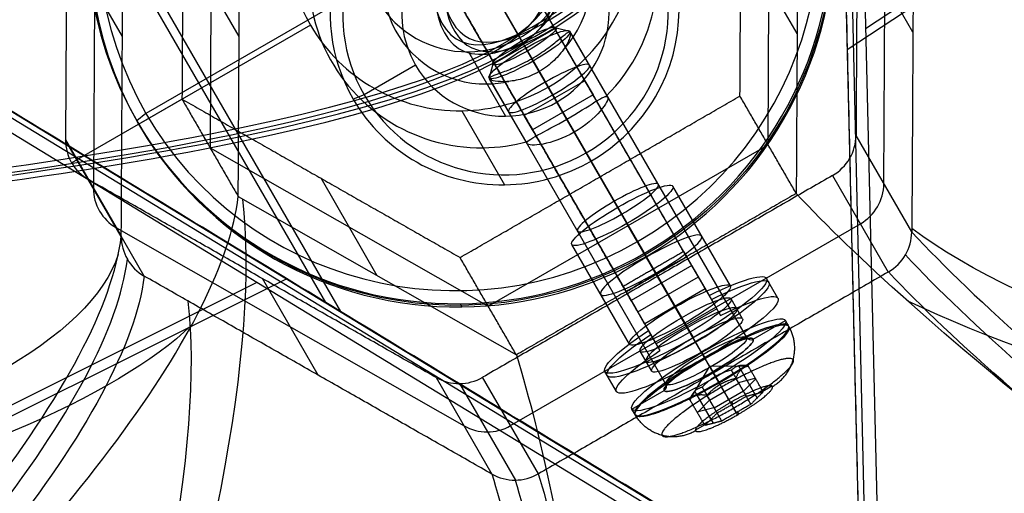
# Model space of a CAD drawing. Header units: millimetres. Extents: x -273 to 273, y -262 to 262.
# Tile 45 of 256: x 58 to 100, y -157 to -137. Entities that reach past the tile are written whole.
import ezdxf

# ---------------------------------------------------------------- set-up
doc = ezdxf.new("R2010")
doc.units = ezdxf.units.MM
doc.header["$MEASUREMENT"] = 0
doc.layers.add('Default', color=7, linetype='Continuous', true_color=0x000000)

# ---------------------------------------------------------------- blocks, each defined once
blk = doc.blocks.new('Block 01')
at = {"layer": 'Default', "color": 9, "true_color": 0xbfbfbf, "extrusion": (-9.22699e-15, 0.990433, -0.137993)}
for centre, radius, start, end in [((0, 799.967, 25.513), 80.7, 199.70549, 89.51485), ((0, 799.967, 25.513), 80.7, 89.51485, 199.70549), ((0, 799.967, 25.213), 80.4, 89.51485, 199.72307), ((0, 799.967, 25.213), 80.4, 199.72307, 89.51485), ((0, 799.967, 24.913), 80.7, 89.51485, 200.13883)]:
    blk.add_arc(centre, radius, start, end, dxfattribs=at)
at = {"layer": 'Default', "color": 9, "true_color": 0xbfbfbf, "extrusion": (-9.25637e-15, 0.990433, -0.137993)}
blk.add_arc((0, 799.967, 25.213), 81, 89.51485, 200.44648, dxfattribs=at)
at = {"layer": 'Default', "color": 9, "true_color": 0xbfbfbf, "extrusion": (0.85774, 0.495217, -0.137993)}
for centre, radius, start in [((0, 799.967, 25.513), 80.7, 199.70547), ((0, 799.967, 25.213), 80.4, 199.723), ((0, 799.967, 25.213), 81, 340.36228), ((0, 799.967, 24.913), 80.7, 340.34491)]:
    blk.add_arc(centre, radius, start, 75.42562, dxfattribs=at)

msp = doc.modelspace()

# ---------------------------------------------------------------- linework, layer by layer
at = {"layer": 'Default', "color": 9, "true_color": 0xbfbfbf}
for p, q in [((93.919, -162.143, -784.686), (91.39, -54.779, -760.524)), ((91.638, -54.77, -760.538), (94.167, -162.134, -784.7)), ((92.186, -54.775, -760.46), (94.715, -162.139, -784.622)), ((35.401, -87.104, -760.524), (70.965, -148.703, -778.76)), ((37.237, -89.54, -756.138), (71.615, -149.085, -773.766)), ((160.017, -93.433, -749.575), (94.122, -136.956, -778.955)), ((157.182, -95.692, -745.592), (93.335, -137.864, -774.059)), ((1.619, -106.737, -760.538), (93.334, -162.609, -784.7)), ((1.745, -106.535, -760.524), (93.461, -162.408, -784.686)), ((93.059, -163.095, -784.622), (1.343, -107.223, -760.46)), ((61.113, -126.636, -585.201), (61.017, -143.79, -582.809)), ((94.908, -143.601, -580.098), (95.004, -126.447, -582.49)), ((89.944, -141.932, -580.864), (90.021, -128.208, -582.778)), ((66.098, -128.341, -584.691), (66.021, -142.065, -582.778)), ((78.039, -132.167, -543.676), (86.495, -146.813, -560.519)), ((76.563, -132.611, -544.03), (85.019, -147.257, -560.873)), ((96.152, -137.096, -596.102), (93.76, -132.953, -566.486)), ((62.261, -137.284, -598.813), (59.869, -133.141, -569.197)), ((67.266, -137.292, -598.67), (64.853, -133.114, -568.798)), ((76.916, -133.222, -543.321), (85.372, -147.869, -560.165)), ((91.189, -137.159, -596.757), (88.776, -132.981, -566.885)), ((75.44, -133.667, -543.676), (83.896, -148.313, -560.519)), ((74.963, -133.84, -566.361), (63.272, -140.59, -566.361)), ((84.346, -146.092, -563.889), (77.682, -134.55, -566.042)), ((77.963, -135.036, -569.519), (79.295, -137.342, -570.586)), ((70.32, -136.797, -567.841), (62.958, -141.047, -567.841)), ((78.139, -138.482, -579.13), (80.859, -136.911, -579.13)), ((80.859, -136.911, -579.13), (81.443, -137.064, -579.061)), ((89.03, -150.205, -576.61), (81.443, -137.064, -579.061)), ((83.072, -139.884, -578.535), (81.47, -137.111, -579.052)), ((79.374, -137.48, -577.579), (79.552, -137.788, -577.087)), ((79.374, -137.48, -577.579), (79.624, -137.913, -580.68)), ((77.094, -137.946, -570.679), (78.688, -140.708, -590.423)), ((87.139, -150.929, -574.636), (79.552, -137.788, -577.087)), ((79.624, -137.913, -580.68), (79.871, -138.34, -581.036)), ((81.314, -140.84, -576.518), (79.813, -138.24, -577.002)), ((87.458, -151.481, -578.585), (79.871, -138.34, -581.036)), ((74.827, -138.521, -591.041), (72.626, -139.792, -591.041)), ((78.139, -138.482, -579.13), (77.979, -139.064, -579.061)), ((81.633, -141.393, -580.466), (80.132, -138.792, -580.951)), ((85.566, -152.205, -576.61), (77.979, -139.064, -579.061)), ((79.607, -141.884, -578.535), (78.006, -139.111, -579.052)), ((82.09, -139.184, -552.452), (79.492, -140.684, -552.452)), ((82.09, -139.184, -552.452), (82.443, -139.795, -551.743)), ((80.517, -139.459, -566.645), (84.713, -146.726, -565.29)), ((60.083, -142.707, -567.841), (64.815, -139.975, -567.841)), ((72.626, -139.792, -591.041), (72.153, -139.973, -590.547)), ((82.443, -139.795, -551.743), (79.845, -141.295, -551.743)), ((80.889, -140.104, -590.33), (82.144, -142.277, -589.925)), ((76.815, -140.475, -566.802), (78.648, -143.651, -589.508)), ((63.272, -140.59, -566.361), (62.879, -140.909, -566.854)), ((79.845, -141.295, -551.743), (79.492, -140.684, -552.452)), ((59.821, -141.719, -568.001), (62.213, -145.861, -597.617)), ((62.213, -145.872, -597.615), (59.821, -141.73, -567.999)), ((96.104, -145.673, -594.906), (93.713, -141.53, -565.29)), ((66.021, -142.065, -582.778), (77.944, -148.86, -580.864)), ((77.944, -148.86, -580.864), (89.944, -141.932, -580.864)), ((82.144, -142.277, -589.925), (82.351, -142.635, -589.351)), ((63.2, -147.571, -597.298), (60.808, -143.428, -567.682)), ((73.189, -147.551, -596.757), (70.776, -143.373, -566.885)), ((82.738, -143.307, -565.928), (85.206, -147.581, -565.131)), ((83.495, -144.618, -575.306), (82.738, -143.307, -565.928)), ((92.706, -143.251, -565.131), (95.098, -147.394, -594.747)), ((88.328, -147.988, -576.977), (85.86, -143.714, -577.774)), ((67.227, -144.154, -597.714), (79.15, -150.949, -595.8)), ((85.963, -148.893, -574.509), (83.495, -144.618, -575.306)), ((62.004, -145.5, -582.49), (76.908, -153.994, -580.098)), ((78.902, -153.983, -579.939), (93.902, -145.322, -579.939)), ((86.362, -149.584, -579.445), (83.894, -145.309, -580.242)), ((85.15, -147.485, -595.8), (83.894, -145.309, -580.242)), ((83.998, -150.488, -576.977), (81.53, -146.214, -577.774)), ((84.346, -146.092, -563.889), (84.633, -146.588, -564.303)), ((86.867, -147.459, -560.719), (86.328, -146.524, -560.893)), ((86.671, -147.119, -560.165), (84.073, -148.619, -560.165)), ((86.68, -147.135, -561.351), (86.597, -146.99, -560.314)), ((86.706, -147.179, -561.343), (87.66, -148.831, -573.157)), ((69.308, -147.68, -773.158), (4.302, -180.169, -746.122)), ((70.652, -151.818, -596.102), (68.26, -147.675, -566.486)), ((84.354, -149.106, -561.263), (86.953, -147.606, -561.263)), ((85.167, -147.497, -561.422), (86.237, -149.351, -574.676)), ((85.963, -148.893, -574.509), (85.206, -147.581, -565.131)), ((86.936, -147.578, -567.33), (87.43, -148.432, -567.17)), ((90.367, -148.521, -576.738), (89.874, -147.666, -576.897)), ((68.027, -147.846, -778.028), (0.928, -181.381, -750.121)), ((83.73, -148.024, -560.893), (84.269, -148.959, -560.719)), ((87.25, -148.121, -571.217), (84.652, -149.621, -571.217)), ((84.082, -148.635, -561.351), (83.999, -148.49, -560.314)), ((85.66, -148.352, -561.263), (86.731, -150.206, -574.517)), ((87.413, -148.404, -573.237), (87.907, -149.259, -573.077)), ((88.852, -149.396, -576.738), (88.358, -148.541, -576.897)), ((76.735, -148.755, -564.638), (76.815, -148.893, -565.625)), ((84.108, -148.679, -561.343), (85.062, -150.331, -573.157)), ((87.743, -148.976, -571.057), (85.145, -150.476, -571.057)), ((84.831, -149.932, -567.17), (84.338, -149.078, -567.33)), ((86.724, -150.21, -574.517), (86.23, -149.355, -574.676)), ((87.598, -151.724, -594.747), (86.362, -149.584, -579.445)), ((89.302, -150.276, -576.579), (90.688, -149.476, -576.579)), ((90.836, -149.732, -576.531), (90.688, -149.476, -576.579)), ((85.309, -150.759, -573.077), (84.815, -149.904, -573.237)), ((87.083, -150.831, -578.959), (86.589, -149.976, -579.119)), ((86.596, -149.973, -579.119), (86.735, -150.214, -580.846)), ((87.222, -151.073, -580.687), (86.728, -150.218, -580.846)), ((84.955, -151.646, -576.738), (84.461, -150.791, -576.897)), ((87.089, -150.828, -578.959), (87.229, -151.069, -580.687)), ((87.094, -150.851, -572.827), (87.221, -151.072, -574.407)), ((87.242, -151.107, -572.779), (87.094, -150.851, -572.827)), ((87.43, -151.433, -576.568), (86.591, -152.867, -576.435)), ((87.43, -151.433, -576.568), (89.091, -151.423, -576.435)), ((87.43, -151.433, -576.568), (87.886, -152.222, -577.687)), ((87.43, -151.433, -576.568), (87.686, -151.877, -575.219)), ((88.676, -151.421, -575.841), (89.373, -152.628, -575.615)), ((75.713, -151.923, -565.29), (78.104, -156.065, -594.906)), ((80.098, -156.054, -594.747), (77.706, -151.911, -565.131)), ((83.439, -152.521, -576.738), (82.945, -151.666, -576.897)), ((87.572, -151.679, -578.75), (87.7, -151.9, -580.33)), ((88.383, -153.084, -574.994), (87.686, -151.877, -575.219)), ((87.848, -152.157, -580.282), (87.7, -151.9, -580.33)), ((88.67, -152.137, -575.103), (89.394, -151.948, -576.337)), ((88.773, -151.595, -577.07), (89.47, -152.802, -576.845)), ((76.719, -152.182, -565.173), (79.109, -156.323, -594.773)), ((87.436, -152.887, -575.098), (88.686, -152.165, -575.098)), ((88.582, -153.429, -577.462), (87.886, -152.222, -577.687)), ((89.412, -151.979, -576.331), (88.887, -152.513, -577.565)), ((90.11, -152.288, -576.072), (89.641, -152.559, -576.072)), ((84.106, -153.276, -576.579), (85.492, -152.476, -576.579)), ((87.495, -153.712, -575.611), (86.799, -152.505, -575.836)), ((87.598, -153.883, -576.849), (86.901, -152.677, -577.075)), ((88.885, -152.51, -577.566), (87.635, -153.232, -577.566)), ((86.894, -153.392, -576.337), (87.619, -153.204, -577.571)), ((87.437, -152.889, -575.097), (86.912, -153.423, -576.331)), ((88.384, -152.964, -574.353), (88.436, -153.053, -574.994)), ((84.254, -153.532, -576.531), (84.106, -153.276, -576.579)), ((88.635, -153.399, -577.462), (88.687, -153.488, -578.103)), ((87.299, -153.911, -576.072), (86.83, -154.182, -576.072))]:
    msp.add_line(p, q, dxfattribs=at)
at = {"layer": 'Default', "color": 9, "true_color": 0xbfbfbf, "extrusion": (-0.079723, 0.138084, 0.987207)}
msp.add_circle((0, 61.124, -584.572), 16, dxfattribs=at)
at = {"layer": 'Default', "color": 9, "true_color": 0xbfbfbf, "extrusion": (-0.493603, 0.854946, -0.159446)}
for centre, radius in [((0, -597.072, -66.755), 2), ((0, -597.072, -72.739), 2), ((0, -597.072, -75.624), 2.5), ((0, -597.072, -79.124), 2.25), ((0, -597.072, -80.881), 3.8), ((0, -597.072, -80.624), 2.2)]:
    msp.add_circle(centre, radius, dxfattribs=at)
at = {"layer": 'Default', "color": 9, "true_color": 0xbfbfbf, "extrusion": (-0.079723, 0.138084, 0.987207)}
for centre, radius, start, end in [((0, 61.124, -584.072), 16, 180, 360), ((0, 61.124, -585.072), 16, 180, 0), ((0, 61.124, -583.572), 15.5, 180, 0), ((0, 61.124, -585.072), 7.5, 180, 360), ((0, 61.124, -584.072), 16, 60.3184, 180), ((0, 61.124, -583.572), 15.5, 0, 180), ((0, 61.124, -585.072), 16, 60.3184, 180), ((0, 61.124, -596.572), 7.5, 104.9662, 255.0338), ((0, 61.124, -608.072), 7.5, 180, 0), ((0, 61.124, -596.572), 7.5, 284.9662, 60.3184), ((0, 61.124, -608.572), 7, 180, 0), ((0, 61.124, -585.072), 7.5, 60.3184, 180), ((0, 61.124, -598.561), 4.459, 107.4262, 252.5738), ((0, 61.124, -598.561), 4.459, 287.4262, 60.3184), ((0, 61.124, -608.572), 4.458, 180, 0), ((0, 61.124, -588.572), 4.458, 60.3184, 172.0776), ((0, 61.124, -608.072), 7.5, 60.3184, 180), ((0, 61.124, -608.572), 7, 0, 180), ((0, 61.124, -608.572), 4.458, 60.3184, 180), ((0, 61.124, -588.572), 4.458, 0, 60.3184), ((0, 61.124, -585.072), 7.5, 360, 60.3184), ((0, 61.124, -608.572), 4.459, 360, 60.3184), ((0, 61.124, -598.561), 4.459, 60.3184, 72.5738), ((0, 61.124, -608.072), 7.5, 360, 60.3184), ((0, 61.124, -584.072), 16, 0, 60.3184), ((0, 61.124, -585.072), 16, 360, 60.3184), ((17.321, 61.124, -585.072), 2, 330, 30), ((0, 61.124, -596.572), 7.5, 60.3184, 75.0338), ((-8.66, 76.124, -585.072), 2, 90, 150), ((17.321, 61.124, -600.072), 2, 330, 30), ((-8.66, 76.124, -600.072), 2, 90, 150), ((-2.2, 80.424, -597.072), 0.2, 0, 90), ((8.66, 76.124, -585.072), 2, 30, 90), ((2.2, 80.424, -597.072), 0.2, 90, 180), ((8.66, 76.124, -600.09), 2, 30, 90)]:
    msp.add_arc(centre, radius, start, end, dxfattribs=at)
at = {"layer": 'Default', "color": 9, "true_color": 0xbfbfbf, "extrusion": (-0.493603, 0.854946, -0.159446)}
for centre, radius, start, end in [((0, -597.072, -64.624), 1.571, 90, 270), ((0, -597.072, -65.054), 2, 90, 270), ((0, -597.072, -64.624), 1.571, 270, 90), ((0, -597.072, -65.054), 2, 360, 90), ((0, -597.072, -65.054), 2, 270, 0), ((0, -597.072, -73.124), 2.5, 0, 180), ((0, -597.072, -73.124), 2.5, 180, 0), ((0, -597.072, -78.624), 4, 112.0243, 67.9757), ((0, -597.072, -78.825), 4, 112.0243, 67.9757), ((0, -597.072, -78.124), 2.5, 0, 180), ((0, -597.072, -78.124), 2.5, 180, 360), ((0, -597.072, -79.624), 4, 112.0243, 67.9757), ((0, -597.072, -78.624), 2.25, 90, 270), ((0, -597.072, -78.624), 2.25, 0, 90), ((0, -597.072, -79.624), 2.25, 90, 270), ((0, -597.072, -80.624), 3.8, 90, 270), ((0, -597.072, -80.924), 3.8, 0, 270), ((0, -597.072, -78.624), 2.25, 270, 0), ((0, -597.072, -79.624), 2.25, 0, 90), ((0, -597.072, -80.424), 2, 0, 180), ((0, -597.072, -80.624), 2.2, 90, 180), ((0, -597.072, -80.424), 2, 180, 270), ((0, -597.072, -80.624), 2.2, 180, 270), ((0, -597.072, -80.424), 2, 159.1791, 180), ((0, -597.072, -80.424), 2, 180, 186.9053), ((0, -597.072, -80.624), 3.8, 0, 90), ((0, -597.072, -79.624), 2.25, 270, 0), ((0, -597.072, -80.624), 2.2, 270, 90), ((0, -597.072, -80.424), 2, 270, 0), ((0, -597.072, -80.624), 3.8, 270, 0)]:
    msp.add_arc(centre, radius, start, end, dxfattribs=at)
at = {"layer": 'Default', "color": 9, "true_color": 0xbfbfbf, "extrusion": (0.860486, -0.490405, 0.138084)}
for centre, radius, start, end in [((-291.069, -572.92, 46.234), 202.521, 304.10692, 349.47607), ((-291.069, -572.92, 46.457), 197.521, 304.15145, 349.4017)]:
    msp.add_arc(centre, radius, start, end, dxfattribs=at)
at = {"layer": 'Default', "color": 9, "true_color": 0xbfbfbf, "extrusion": (0.00554, 0.990405, -0.138084)}
for centre, radius, start, end in [((-291.069, -572.92, -61.454), 197.521, 304.15145, 349.4017), ((134.437, -607.282, -61.854), 197.521, 182.46817, 226.6146), ((-291.069, -572.92, -61.697), 202.521, 304.10692, 343.62208), ((134.437, -607.282, -62.108), 202.521, 188.09547, 226.65913)]:
    msp.add_arc(centre, radius, start, end, dxfattribs=at)
at = {"layer": 'Default', "color": 9, "true_color": 0xbfbfbf, "extrusion": (0.866025, 0.5, 9.96994e-13)}
msp.add_arc((-169.333, -561.582, 1.5), 1, 134.8831, 170.8252, dxfattribs=at)
at = {"layer": 'Default', "color": 9, "true_color": 0xbfbfbf, "extrusion": (0.866025, 0.5, 0)}
for radius in [1, 2]:
    msp.add_arc((-169.333, -561.582), radius, 134.8831, 170.8252, dxfattribs=at)
at = {"layer": 'Default', "color": 9, "true_color": 0xbfbfbf, "extrusion": (0.866025, 0.5, 4.01554e-13)}
msp.add_arc((-169.333, -561.582, 1.5), 2, 134.8831, 170.8252, dxfattribs=at)
at = {"layer": 'Default', "color": 9, "true_color": 0xbfbfbf, "extrusion": (0.866025, 0.5, 6.8176e-13)}
msp.add_arc((-169.333, -561.582, -1.5), 1, 134.8831, 170.8252, dxfattribs=at)
at = {"layer": 'Default', "color": 9, "true_color": 0xbfbfbf, "extrusion": (0.866025, 0.5, 2.13607e-13)}
msp.add_arc((-169.333, -561.582, -1.5), 2, 134.8831, 170.8252, dxfattribs=at)
at = {"layer": 'Default', "color": 9, "true_color": 0xbfbfbf, "extrusion": (0.866025, 0.5, 8.74301e-16)}
msp.add_arc((-174.245, -574.439), 0.2, 170.8252, 260.8252, dxfattribs=at)
at = {"layer": 'Default', "color": 9, "true_color": 0xbfbfbf, "extrusion": (0.866025, 0.5, 2.35922e-16)}
msp.add_arc((-174.947, -578.782), 0.2, 80.8252, 170.8252, dxfattribs=at)
at = {"layer": 'Default', "color": 9, "true_color": 0xbfbfbf}
for points, degree in [([(91.459, -58.235, -756.138), (92.689, -110.454, -767.89), (93.919, -162.673, -779.642)], 2), ([(95.17, -162.398, -784.549), (138.214, -133.968, -765.358), (181.257, -105.538, -746.167)], 2), ([(181.652, -106.221, -746.039), (138.608, -134.651, -765.231), (95.565, -163.081, -784.422)], 2), ([(177.659, -107.362, -742.306), (135.789, -135.017, -760.974), (93.919, -162.673, -779.642)], 2), ([(93.919, -162.673, -779.642), (49.311, -135.498, -767.89), (4.704, -108.323, -756.138)], 2), ([(93.808, -124.376, -567.682), (93.76, -132.953, -566.486), (93.713, -141.53, -565.29)], 2), ([(59.917, -124.564, -570.392), (59.869, -133.141, -569.197), (59.821, -141.719, -568.001)], 2), ([(88.738, -139.842, -565.928), (88.776, -132.981, -566.885), (88.815, -126.119, -567.841)], 2), ([(64.892, -126.252, -569.755), (64.853, -133.114, -568.798), (64.815, -139.975, -567.841)], 2), ([(62.213, -145.861, -597.617), (62.261, -137.284, -598.813), (62.309, -128.707, -600.009)], 2), ([(96.2, -128.518, -597.298), (96.152, -137.096, -596.102), (96.104, -145.673, -594.906)], 2), ([(67.227, -144.154, -597.714), (67.266, -137.292, -598.67), (67.304, -130.43, -599.627)], 2), ([(91.227, -130.297, -597.714), (91.189, -137.159, -596.757), (91.15, -144.021, -595.8)], 2), ([(86.318, -146.507, -560.873), (82.09, -139.184, -552.452), (77.862, -131.861, -544.03)], 2), ([(86.671, -147.119, -560.165), (82.443, -139.795, -551.743), (78.215, -132.472, -543.321)], 2), ([(75.264, -133.361, -544.03), (79.492, -140.684, -552.452), (83.72, -148.007, -560.873)], 2), ([(84.073, -148.619, -560.165), (79.845, -141.295, -551.743), (75.617, -133.972, -543.321)], 2), ([(64.815, -139.975, -567.841), (66.021, -142.065, -582.778), (67.227, -144.154, -597.714)], 2), ([(64.815, -139.975, -567.841), (70.776, -143.373, -566.885), (76.738, -146.771, -565.928)], 2), ([(76.738, -146.771, -565.928), (82.738, -143.307, -565.928), (88.738, -139.842, -565.928)], 2), ([(91.15, -144.021, -595.8), (89.944, -141.932, -580.864), (88.738, -139.842, -565.928)], 2), ([(75.713, -151.923, -565.29), (68.26, -147.675, -566.486), (60.808, -143.428, -567.682)], 2), ([(92.706, -143.251, -565.131), (85.206, -147.581, -565.131), (77.706, -151.911, -565.131)], 2), ([(91.15, -144.021, -595.8), (85.15, -147.485, -595.8), (79.15, -150.949, -595.8)], 2), ([(62.213, -145.861, -597.617), (62.213, -145.863, -597.617), (62.213, -145.865, -597.616), (62.213, -145.867, -597.616)], 3), ([(96.104, -145.679, -594.905), (96.104, -145.677, -594.906), (96.104, -145.675, -594.906), (96.104, -145.673, -594.906)], 3), ([(79.15, -150.949, -595.8), (77.944, -148.86, -580.864), (76.738, -146.771, -565.928)], 2), ([(83.72, -148.007, -560.873), (85.019, -147.257, -560.873), (86.318, -146.507, -560.873)], 2), ([(86.459, -146.751, -561.422), (85.16, -147.501, -561.422), (83.861, -148.251, -561.422)], 2), ([(86.318, -146.507, -560.873), (86.495, -146.813, -560.519), (86.671, -147.119, -560.165)], 2), ([(87.413, -148.404, -573.237), (86.936, -147.578, -567.33), (86.459, -146.751, -561.422)], 2), ([(86.459, -146.751, -561.422), (86.706, -147.179, -561.343), (86.953, -147.606, -561.263)], 2), ([(63.195, -147.568, -597.299), (63.197, -147.569, -597.299), (63.198, -147.57, -597.298), (63.2, -147.571, -597.298)], 3), ([(78.104, -156.065, -594.906), (70.652, -151.818, -596.102), (63.2, -147.571, -597.298)], 2), ([(95.098, -147.394, -594.747), (87.598, -151.724, -594.747), (80.098, -156.054, -594.747)], 2), ([(86.953, -147.606, -561.263), (87.43, -148.432, -567.17), (87.907, -149.259, -573.077)], 2), ([(95.098, -147.394, -594.747), (95.1, -147.393, -594.747), (95.101, -147.392, -594.747), (95.103, -147.391, -594.747)], 3), ([(84.073, -148.619, -560.165), (83.896, -148.313, -560.519), (83.72, -148.007, -560.873)], 2), ([(83.861, -148.251, -561.422), (84.338, -149.078, -567.33), (84.815, -149.904, -573.237)], 2), ([(84.354, -149.106, -561.263), (84.108, -148.679, -561.343), (83.861, -148.251, -561.422)], 2), ([(85.309, -150.759, -573.077), (84.831, -149.932, -567.17), (84.354, -149.106, -561.263)], 2), ([(89.733, -152.535, -576.228), (89.412, -151.979, -576.331), (89.091, -151.423, -576.435)], 2), ([(88.366, -151.612, -575.201), (88.687, -152.167, -575.097), (89.008, -152.723, -574.994)], 2), ([(89.207, -153.068, -577.462), (88.887, -152.513, -577.565), (88.566, -151.957, -577.669)], 2), ([(87.116, -152.333, -575.201), (87.437, -152.889, -575.097), (87.758, -153.445, -574.994)], 2), ([(87.957, -153.79, -577.462), (87.637, -153.234, -577.565), (87.316, -152.679, -577.669)], 2), ([(87.758, -153.445, -574.994), (88.383, -153.084, -574.994), (89.008, -152.723, -574.994)], 2), ([(89.008, -152.723, -574.994), (89.37, -152.629, -575.611), (89.733, -152.535, -576.228)], 2), ([(89.733, -152.535, -576.228), (89.47, -152.802, -576.845), (89.207, -153.068, -577.462)], 2), ([(87.233, -153.978, -576.228), (86.912, -153.423, -576.331), (86.591, -152.867, -576.435)], 2), ([(89.207, -153.068, -577.462), (88.582, -153.429, -577.462), (87.957, -153.79, -577.462)], 2), ([(87.233, -153.978, -576.228), (87.495, -153.712, -575.611), (87.758, -153.445, -574.994)], 2), ([(87.957, -153.79, -577.462), (87.595, -153.884, -576.845), (87.233, -153.978, -576.228)], 2), ([(78.104, -156.065, -594.906), (78.106, -156.066, -594.906), (78.108, -156.067, -594.906), (78.11, -156.068, -594.905)], 3), ([(80.092, -156.057, -594.747), (80.094, -156.056, -594.747), (80.096, -156.055, -594.747), (80.098, -156.054, -594.747)], 3)]:
    msp.add_open_spline(points, degree=degree, dxfattribs=at)
for points, knots in [([(78.006, -139.111, -579.052), (77.983, -139.07, -578.762), (78.031, -139.029, -578.498), (78.212, -138.942, -578.022), (78.348, -138.895, -577.808), (78.69, -138.769, -577.432), (78.888, -138.694, -577.282), (79.322, -138.503, -577.068), (79.559, -138.386, -577.002), (80.066, -138.093, -577.002), (80.286, -137.947, -577.068), (80.669, -137.666, -577.282), (80.832, -137.532, -577.432), (81.113, -137.299, -577.808), (81.221, -137.205, -578.022), (81.387, -137.091, -578.498), (81.447, -137.07, -578.762), (81.47, -137.111, -579.052)], [-0.6123354, -0.6123354, -0.6123354, -0.6123354, -0.5367068, -0.5367068, -0.4596107, -0.4596107, -0.3822828, -0.3822828, -0.3061677, -0.3061677, -0.2300366, -0.2300366, -0.1527226, -0.1527226, -0.0756105, -0.0756105, 0, 0, 0, 0]), ([(81.47, -137.111, -579.052), (81.494, -137.152, -579.343), (81.476, -137.245, -579.597), (81.384, -137.488, -580.045), (81.309, -137.639, -580.239), (81.086, -137.972, -580.576), (80.945, -138.145, -580.708), (80.595, -138.482, -580.894), (80.385, -138.646, -580.951), (79.878, -138.939, -580.951), (79.631, -139.038, -580.894), (79.165, -139.173, -580.708), (78.944, -139.208, -580.576), (78.544, -139.235, -580.239), (78.376, -139.224, -580.044), (78.12, -139.182, -579.597), (78.03, -139.152, -579.343), (78.006, -139.111, -579.052)], [-1.2246708, -1.2246708, -1.2246708, -1.2246708, -1.1490421, -1.1490421, -1.0719461, -1.0719461, -0.9946182, -0.9946182, -0.9185031, -0.9185031, -0.842372, -0.842372, -0.765058, -0.765058, -0.6879458, -0.6879458, -0.6123354, -0.6123354, -0.6123354, -0.6123354]), ([(79.607, -141.884, -578.535), (79.564, -141.809, -577.995), (79.747, -141.687, -577.49), (80.392, -141.34, -576.745), (80.841, -141.113, -576.518), (81.787, -140.567, -576.518), (82.208, -140.291, -576.745), (82.83, -139.906, -577.49), (83.028, -139.809, -577.995), (83.072, -139.884, -578.535)], [0.6058712, 0.6058712, 0.6058712, 0.6058712, 0.7573229, 0.7573229, 0.9088068, 0.9088068, 1.0602907, 1.0602907, 1.2117424, 1.2117424, 1.2117424, 1.2117424]), ([(83.072, -139.884, -578.535), (83.115, -139.96, -579.075), (82.998, -140.196, -579.56), (82.492, -140.783, -580.259), (82.106, -141.119, -580.466), (81.16, -141.666, -580.466), (80.676, -141.831, -580.259), (79.914, -141.976, -579.56), (79.651, -141.96, -579.075), (79.607, -141.884, -578.535)], [0, 0, 0, 0, 0.1514517, 0.1514517, 0.3029356, 0.3029356, 0.4544195, 0.4544195, 0.6058712, 0.6058712, 0.6058712, 0.6058712]), ([(3.407, -206.253, -733.118), (12.674, -199.442, -725.281), (21.24, -192.843, -716.422), (36.538, -180.354, -696.814), (43.268, -174.464, -686.067), (54.481, -163.67, -662.902), (58.916, -158.807, -650.556), (65.119, -150.429, -624.838), (66.897, -146.905, -611.443), (67.227, -144.154, -597.714)], [-879.495751, -879.495751, -879.495751, -879.495751, -837.156731, -837.156731, -794.836471, -794.836471, -752.393429, -752.393429, -709.935271, -709.935271, -709.935271, -709.935271]), ([(176.362, -205.292, -719.285), (165.893, -198.59, -713.027), (155.954, -192.095, -705.647), (137.598, -179.793, -688.732), (129.181, -173.987, -679.196), (114.31, -163.338, -658.117), (107.915, -158.535, -646.637), (97.611, -150.249, -622.239), (93.689, -146.756, -609.301), (91.15, -144.021, -595.8)], [-879.495751, -879.495751, -879.495751, -879.495751, -837.156721, -837.156721, -794.836461, -794.836461, -752.393419, -752.393419, -709.935271, -709.935271, -709.935271, -709.935271]), ([(0.084, -206.722, -729.272), (16.348, -194.663, -715.51), (39.073, -176.205, -687.685), (57.721, -156.603, -641.019), (61.843, -148.81, -612.202), (62.213, -145.867, -597.616)], [-189.353565, -189.353565, -189.353565, -189.353565, -118.576332, -71.39151, -24.206688, -24.206688, -24.206688, -24.206688]), ([(62.213, -145.867, -597.616), (62.211, -146.21, -597.558), (62.302, -146.551, -597.497), (62.644, -147.144, -597.386), (62.896, -147.395, -597.337), (63.195, -147.568, -597.299)], [-7.355431, -7.355431, -7.355431, -7.355431, -6.289077, -6.289077, -5.222526, -5.222526, -5.222526, -5.222526]), ([(95.103, -147.391, -594.747), (95.402, -147.215, -594.737), (95.656, -146.961, -594.746), (96.005, -146.364, -594.801), (96.1, -146.021, -594.847), (96.104, -145.679, -594.905)], [-13.64441, -13.64441, -13.64441, -13.64441, -12.578056, -12.578056, -11.511505, -11.511505, -11.511505, -11.511505]), ([(96.104, -145.679, -594.905), (98.82, -148.605, -609.244), (107.551, -156.324, -637.038), (128.02, -171.533, -670.889), (152.532, -188.402, -696.827), (169.848, -199.794, -709.464), (179.036, -205.727, -714.959)], [-1314.671432, -1314.671432, -1314.671432, -1314.671432, -1267.486616, -1220.301788, -1184.913167, -1149.524555, -1149.524555, -1149.524555, -1149.524555]), ([(0.337, -207.274, -729.09), (16.62, -195.301, -715.297), (39.355, -176.978, -687.432), (57.987, -157.52, -640.779), (62.103, -149.777, -612.001), (62.473, -146.848, -597.441)], [0, 0, 0, 0, 70.213811, 117.023019, 163.815872, 163.815872, 163.815872, 163.815872]), ([(178.764, -206.283, -714.82), (169.564, -200.392, -709.31), (152.231, -189.083, -696.648), (127.713, -172.34, -670.685), (107.261, -157.244, -636.843), (98.542, -149.575, -609.087), (95.83, -146.662, -594.773)], [0, 0, 0, 0, 35.012928, 70.025856, 116.70976, 163.377353, 163.377353, 163.377353, 163.377353]), ([(63.195, -147.568, -597.299), (62.817, -150.498, -611.887), (58.663, -158.234, -640.715), (39.903, -177.642, -687.417), (17.053, -195.884, -715.282), (0.702, -207.793, -729.072)], [-1314.671432, -1314.671432, -1314.671432, -1314.671432, -1267.486605, -1220.301778, -1149.524555, -1149.524555, -1149.524555, -1149.524555]), ([(178.406, -206.805, -714.859), (169.174, -200.947, -709.357), (151.775, -189.696, -696.707), (127.15, -173.022, -670.751), (106.591, -157.966, -636.886), (97.827, -150.303, -609.087), (95.103, -147.391, -594.747)], [-189.353565, -189.353565, -189.353565, -189.353565, -153.964953, -118.576332, -71.391504, -24.206688, -24.206688, -24.206688, -24.206688]), ([(79.15, -150.949, -595.8), (80.25, -154.515, -609.301), (81.313, -159.658, -622.239), (83.337, -172.725, -646.637), (84.3, -180.664, -658.117), (86.087, -198.867, -679.196), (86.906, -209.06, -688.732), (88.381, -231.108, -705.647), (89.038, -242.963, -713.027), (89.607, -255.38, -719.285)], [709.935271, 709.935271, 709.935271, 709.935271, 752.393429, 752.393429, 794.836471, 794.836471, 837.156731, 837.156731, 879.495751, 879.495751, 879.495751, 879.495751]), ([(78.11, -156.068, -594.905), (78.408, -156.236, -594.847), (78.753, -156.324, -594.801), (79.444, -156.321, -594.746), (79.79, -156.228, -594.737), (80.092, -156.057, -594.747)], [-7.355431, -7.355431, -7.355431, -7.355431, -6.289077, -6.289077, -5.222526, -5.222526, -5.222526, -5.222526]), ([(88.647, -257.914, -714.959), (87.921, -243.349, -707.632), (86.257, -216.274, -690.047), (83.502, -186.584, -659.04), (80.737, -166.781, -626.671), (78.992, -158.93, -605.659), (78.11, -156.068, -594.905)], [-189.353565, -189.353565, -189.353565, -189.353565, -142.168751, -94.983926, -59.595307, -24.206688, -24.206688, -24.206688, -24.206688]), ([(80.092, -156.057, -594.747), (80.963, -158.919, -605.502), (82.666, -166.771, -626.517), (85.299, -186.574, -658.896), (87.835, -216.265, -689.921), (89.286, -243.341, -707.523), (89.895, -257.907, -714.859)], [-1314.671432, -1314.671432, -1314.671432, -1314.671432, -1279.282813, -1243.894194, -1196.709369, -1149.524555, -1149.524555, -1149.524555, -1149.524555]), ([(79.098, -156.322, -594.773), (79.973, -159.176, -605.507), (81.694, -167.004, -626.487), (84.391, -186.747, -658.834), (87.037, -216.369, -689.856), (88.596, -243.406, -707.474), (89.264, -257.956, -714.82)], [0.016308, 0.016308, 0.016308, 0.016308, 35.008566, 70.017133, 116.695221, 163.37331, 163.37331, 163.37331, 163.37331])]:
    msp.add_open_spline(points, degree=3, knots=knots, dxfattribs=at)
for points, weights in [([(90.128, -152.307, -576.228), (91.774, -151.357, -576.228), (90.836, -149.732, -576.531)], [1, 0.707106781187, 1]), ([(88.331, -152.994, -574.352), (88.18, -152.732, -572.476), (87.242, -151.107, -572.779)], [1, 0.707106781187, 1]), ([(89.091, -151.423, -576.435), (88.626, -151.339, -575.851), (88.366, -151.612, -575.201)], [1, 1.15470053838, 1]), ([(88.566, -151.957, -577.669), (88.726, -151.512, -577.085), (89.091, -151.423, -576.435)], [1, 1.15470053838, 1]), ([(88.366, -151.612, -575.201), (87.639, -151.794, -575.234), (87.116, -152.333, -575.201)], [1, 1.15470053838, 1]), ([(88.566, -151.957, -577.669), (88.176, -152.055, -577.687), (87.886, -152.222, -577.687)], [1, 1.07735026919, 1.07735026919]), ([(87.848, -152.157, -580.282), (84.557, -154.057, -580.282), (84.254, -153.532, -576.531)], [1, 0.707106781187, 1]), ([(86.591, -152.867, -576.435), (86.751, -152.422, -575.851), (87.116, -152.333, -575.201)], [1, 1.15470053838, 1]), ([(87.886, -152.222, -577.687), (87.596, -152.39, -577.687), (87.316, -152.679, -577.669)], [1.07735026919, 1.07735026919, 1]), ([(88.634, -153.519, -578.104), (88.786, -153.781, -579.979), (87.848, -152.157, -580.282)], [1, 0.707106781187, 1]), ([(86.591, -152.867, -576.435), (86.851, -152.595, -577.085), (87.316, -152.679, -577.669)], [1, 1.15470053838, 1]), ([(86.837, -154.207, -576.228), (85.192, -155.157, -576.228), (84.254, -153.532, -576.531)], [1, 0.707106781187, 1]), ([(86.837, -154.207, -576.228), (86.989, -154.469, -578.103), (88.634, -153.519, -578.104)], [1, 0.707106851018, 0.999999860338])]:
    msp.add_rational_spline(points, weights, degree=2, dxfattribs=at)
for points, weights, knots in [([(85.399, -154.403, -576.317), (85.141, -153.955, -573.115), (87.949, -152.333, -573.115), (90.758, -150.711, -573.115), (91.017, -151.159, -576.317), (91.276, -151.607, -579.519), (88.467, -153.229, -579.519), (85.658, -154.85, -579.519), (85.399, -154.403, -576.317)], [0.853553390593, 0.603553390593, 0.853553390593, 0.603553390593, 0.853553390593, 0.603553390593, 0.853553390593, 0.603553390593, 0.853553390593], [-3.141593, -3.141593, -3.141593, -1.570796, -1.570796, 0, 0, 1.570796, 1.570796, 3.141593, 3.141593, 3.141593]), ([(88.634, -153.519, -578.104), (89.734, -152.884, -578.104), (90.061, -152.479, -576.946), (90.388, -152.074, -575.788), (89.539, -152.399, -574.901), (88.69, -152.724, -574.015), (87.713, -153.378, -574.495), (86.736, -154.031, -574.975), (86.837, -154.207, -576.228)], [1, 0.831469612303, 1, 0.831469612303, 1, 0.831469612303, 1, 0.831469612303, 1], [-8.953539, -8.953539, -8.953539, -6.715154, -6.715154, -4.47677, -4.47677, -2.238385, -2.238385, 0, 0, 0])]:
    msp.add_rational_spline(points, weights, degree=2, knots=knots, dxfattribs=at)

# ---------------------------------------------------------------- block references
at = {"layer": 'Default', "color": 9, "true_color": 0xbfbfbf, "extrusion": (0, 0, -1), "rotation": 180}
msp.add_blockref('Block 01', (0, 0, -200), dxfattribs=at)

doc.saveas('drawing.dxf')
